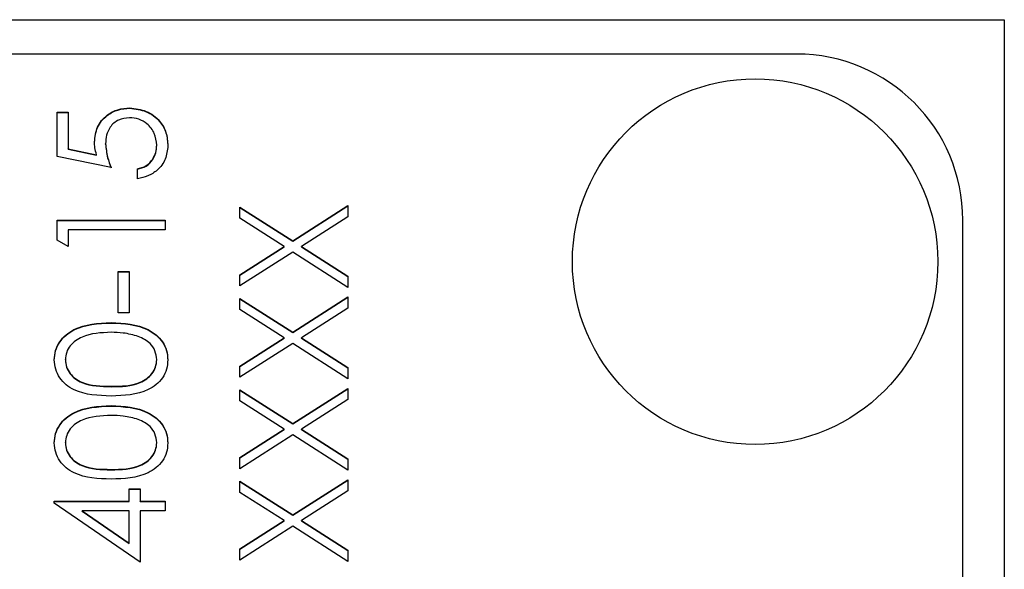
# Model space of a CAD drawing. Header units: millimetres. Extents: x 408 to 1448, y 79 to 1009.
# Tile 17 of 22: x 790.44 to 802.29, y 553.39 to 560. Entities that reach past the tile are written whole.
import ezdxf

# ---------------------------------------------------------------- set-up
doc = ezdxf.new("R2010")
doc.units = ezdxf.units.MM

msp = doc.modelspace()

# ---------------------------------------------------------------- linework, layer by layer
at = {"color": 7, "linetype": 'Continuous', "lineweight": 25}
for p, q in [((781.289, 560.002), (802.289, 560.002)), ((802.289, 560.002), (802.289, 519.002)), ((799.789, 559.589), (787.789, 559.589)), ((790.889, 558.89), (791.022, 558.89)), ((790.889, 558.357), (790.889, 558.89)), ((790.889, 558.886), (791.022, 558.886)), ((791.022, 558.89), (791.022, 558.448)), ((791.764, 558.936), (791.764, 558.94)), ((791.472, 558.506), (791.472, 558.51)), ((792.089, 558.489), (792.089, 558.494)), ((791.022, 558.448), (791.364, 558.378)), ((791.022, 558.444), (791.022, 558.448)), ((791.022, 558.444), (791.364, 558.374)), ((791.364, 558.374), (791.364, 558.378)), ((791.539, 558.224), (790.889, 558.357)), ((791.855, 558.09), (791.855, 558.207)), ((793.089, 557.749), (793.726, 557.342)), ((793.089, 557.615), (793.089, 557.749)), ((793.089, 557.745), (793.726, 557.338)), ((793.726, 557.342), (794.389, 557.766)), ((793.726, 557.338), (794.389, 557.762)), ((794.389, 557.766), (794.389, 557.631)), ((790.889, 557.591), (792.189, 557.591)), ((790.889, 557.351), (790.889, 557.591)), ((790.889, 557.587), (792.189, 557.587)), ((792.189, 557.591), (792.189, 557.474)), ((793.621, 557.275), (793.089, 557.615)), ((794.389, 557.631), (793.831, 557.275)), ((801.789, 521.622), (801.789, 557.591)), ((791.022, 557.474), (791.022, 557.275)), ((792.189, 557.474), (791.022, 557.474)), ((791.022, 557.275), (790.889, 557.351)), ((793.726, 557.338), (793.726, 557.342)), ((793.089, 556.934), (793.621, 557.275)), ((793.089, 556.93), (793.621, 557.27)), ((793.726, 557.207), (793.089, 556.8)), ((793.621, 557.27), (793.621, 557.275)), ((794.389, 556.783), (793.726, 557.207)), ((793.831, 557.275), (794.389, 556.918)), ((793.831, 557.27), (793.831, 557.275)), ((793.831, 557.27), (794.389, 556.914)), ((791.622, 556.975), (791.755, 556.975)), ((791.622, 556.475), (791.622, 556.975)), ((791.622, 556.971), (791.755, 556.971)), ((791.755, 556.975), (791.755, 556.475)), ((793.089, 556.8), (793.089, 556.934)), ((794.389, 556.918), (794.389, 556.783)), ((793.089, 556.65), (793.726, 556.243)), ((793.089, 556.516), (793.089, 556.65)), ((793.089, 556.646), (793.726, 556.239)), ((793.726, 556.243), (794.389, 556.667)), ((793.726, 556.239), (794.389, 556.663)), ((794.389, 556.667), (794.389, 556.532)), ((793.621, 556.175), (793.089, 556.516)), ((794.389, 556.532), (793.831, 556.175)), ((791.539, 556.354), (791.539, 556.359)), ((791.755, 556.475), (791.622, 556.475)), ((793.726, 556.239), (793.726, 556.243)), ((793.089, 555.835), (793.621, 556.175)), ((793.089, 555.831), (793.621, 556.171)), ((793.621, 556.171), (793.621, 556.175)), ((793.831, 556.175), (794.389, 555.819)), ((793.831, 556.171), (793.831, 556.175)), ((793.831, 556.171), (794.389, 555.815)), ((793.726, 556.108), (793.089, 555.701)), ((794.389, 555.684), (793.726, 556.108)), ((790.989, 555.91), (790.989, 555.914)), ((792.089, 555.91), (792.089, 555.914)), ((793.089, 555.701), (793.089, 555.835)), ((794.389, 555.819), (794.389, 555.684)), ((791.539, 555.588), (791.539, 555.593)), ((793.089, 555.551), (793.726, 555.144)), ((793.089, 555.417), (793.089, 555.551)), ((793.089, 555.547), (793.726, 555.14)), ((793.726, 555.144), (794.389, 555.568)), ((793.726, 555.14), (794.389, 555.564)), ((794.389, 555.568), (794.389, 555.433)), ((793.621, 555.076), (793.089, 555.417)), ((794.389, 555.433), (793.831, 555.076)), ((791.539, 555.355), (791.539, 555.36)), ((793.089, 554.736), (793.621, 555.076)), ((793.089, 554.732), (793.621, 555.072)), ((793.621, 555.072), (793.621, 555.076)), ((793.726, 555.14), (793.726, 555.144)), ((793.831, 555.076), (794.389, 554.72)), ((793.831, 555.072), (793.831, 555.076)), ((793.831, 555.072), (794.389, 554.716)), ((793.726, 555.009), (793.089, 554.602)), ((794.389, 554.585), (793.726, 555.009)), ((790.989, 554.911), (790.989, 554.915)), ((792.089, 554.911), (792.089, 554.915)), ((793.089, 554.602), (793.089, 554.736)), ((794.389, 554.72), (794.389, 554.585)), ((791.539, 554.589), (791.539, 554.594)), ((793.726, 554.045), (794.389, 554.469)), ((793.726, 554.041), (794.389, 554.464)), ((794.389, 554.469), (794.389, 554.334)), ((791.755, 554.36), (791.889, 554.36)), ((791.755, 554.211), (791.755, 554.36)), ((791.755, 554.356), (791.889, 554.356)), ((791.889, 554.36), (791.889, 554.211)), ((793.089, 554.452), (793.726, 554.045)), ((793.089, 554.317), (793.089, 554.452)), ((793.089, 554.448), (793.726, 554.041)), ((793.621, 553.977), (793.089, 554.317)), ((794.389, 554.334), (793.831, 553.977)), ((790.855, 554.211), (791.755, 554.211)), ((790.855, 554.187), (790.855, 554.211)), ((790.855, 554.206), (791.755, 554.206)), ((791.889, 553.478), (790.855, 554.187)), ((791.755, 554.206), (791.755, 554.211)), ((791.889, 554.211), (792.189, 554.211)), ((791.889, 554.206), (791.889, 554.211)), ((791.889, 554.206), (792.189, 554.206)), ((792.189, 554.211), (792.189, 554.094)), ((791.191, 554.09), (791.191, 554.094)), ((791.191, 554.094), (791.755, 553.707)), ((791.755, 554.094), (791.191, 554.094)), ((791.191, 554.09), (791.755, 553.703)), ((791.755, 553.707), (791.755, 554.094)), ((791.889, 554.094), (791.889, 553.478)), ((792.189, 554.094), (791.889, 554.094)), ((793.726, 554.041), (793.726, 554.045)), ((793.089, 553.637), (793.621, 553.977)), ((793.089, 553.633), (793.621, 553.973)), ((793.726, 553.91), (793.089, 553.503)), ((793.621, 553.973), (793.621, 553.977)), ((794.389, 553.486), (793.726, 553.91)), ((793.831, 553.977), (794.389, 553.621)), ((793.831, 553.973), (793.831, 553.977)), ((793.831, 553.973), (794.389, 553.617)), ((791.755, 553.703), (791.755, 553.707)), ((793.089, 553.503), (793.089, 553.637)), ((794.389, 553.621), (794.389, 553.486))]:
    msp.add_line(p, q, dxfattribs=at)
msp.add_circle((799.29, 557.092), 2.199, dxfattribs=at)
msp.add_arc((799.79, 557.59), 1.999, 0.0249, 90.0248, dxfattribs=at)
for points, knots in [([(791.339, 558.531), (791.345, 558.593), (791.359, 558.717), (791.476, 558.854), (791.618, 558.93), (791.715, 558.936), (791.764, 558.94)], [0, 0, 0, 0, 0.279688, 0.559025, 0.779292, 1, 1, 1, 1]), ([(791.339, 558.527), (791.345, 558.589), (791.359, 558.713), (791.476, 558.85), (791.618, 558.926), (791.715, 558.932), (791.764, 558.936)], [0, 0, 0, 0, 0.279688, 0.559025, 0.779292, 1, 1, 1, 1]), ([(791.764, 558.94), (791.831, 558.932), (791.966, 558.917), (792.123, 558.8), (792.21, 558.646), (792.218, 558.54), (792.222, 558.487)], [0, 0, 0, 0, 0.279864, 0.559271, 0.779424, 1, 1, 1, 1]), ([(791.764, 558.936), (791.831, 558.928), (791.966, 558.913), (792.123, 558.796), (792.21, 558.642), (792.218, 558.536), (792.222, 558.483)], [0, 0, 0, 0, 0.2798641, 0.559271, 0.7794235, 1, 1, 1, 1]), ([(791.759, 558.823), (791.714, 558.818), (791.624, 558.809), (791.527, 558.721), (791.478, 558.615), (791.474, 558.545), (791.472, 558.51)], [0, 0, 0, 0, 0.279539, 0.558617, 0.779047, 1, 1, 1, 1]), ([(792.089, 558.494), (792.083, 558.542), (792.072, 558.64), (791.983, 558.748), (791.874, 558.814), (791.797, 558.82), (791.759, 558.823)], [0, 0, 0, 0, 0.279617, 0.559357, 0.779559, 1, 1, 1, 1]), ([(791.364, 558.378), (791.356, 558.406), (791.342, 558.456), (791.34, 558.508), (791.339, 558.531)], [0, 0, 0, 0, 0.560064, 1, 1, 1, 1]), ([(791.472, 558.51), (791.478, 558.455), (791.488, 558.357), (791.523, 558.264), (791.539, 558.224)], [0, 0, 0, 0, 0.559416, 1, 1, 1, 1]), ([(791.472, 558.506), (791.478, 558.451), (791.488, 558.352), (791.523, 558.26), (791.539, 558.22)], [0, 0, 0, 0, 0.559416, 1, 1, 1, 1]), ([(791.855, 558.207), (791.892, 558.217), (791.965, 558.237), (792.04, 558.317), (792.081, 558.405), (792.086, 558.464), (792.089, 558.494)], [0, 0, 0, 0, 0.2800502, 0.5591657, 0.7795831, 1, 1, 1, 1]), ([(791.855, 558.203), (791.892, 558.213), (791.965, 558.233), (792.04, 558.312), (792.081, 558.401), (792.086, 558.46), (792.089, 558.489)], [0, 0, 0, 0, 0.28005, 0.559166, 0.779583, 1, 1, 1, 1]), ([(792.222, 558.487), (792.216, 558.431), (792.205, 558.32), (792.106, 558.194), (791.984, 558.116), (791.898, 558.099), (791.855, 558.09)], [0, 0, 0, 0, 0.279625, 0.559019, 0.77938, 1, 1, 1, 1]), ([(790.855, 555.91), (790.858, 555.949), (790.865, 556.025), (790.932, 556.164), (791.149, 556.34), (791.383, 556.351), (791.539, 556.359)], [0, 0, 0, 0, 0.1256, 0.251197, 0.500581, 1, 1, 1, 1]), ([(791.539, 556.359), (791.695, 556.351), (791.929, 556.341), (792.145, 556.164), (792.213, 556.025), (792.219, 555.949), (792.222, 555.91)], [0, 0, 0, 0, 0.499407, 0.748743, 0.874372, 1, 1, 1, 1]), ([(790.855, 555.906), (790.858, 555.944), (790.865, 556.021), (790.932, 556.16), (791.149, 556.336), (791.383, 556.347), (791.539, 556.354)], [0, 0, 0, 0, 0.1256, 0.251197, 0.500581, 1, 1, 1, 1]), ([(791.539, 556.242), (791.418, 556.237), (791.237, 556.23), (791.059, 556.109), (790.998, 556.003), (790.992, 555.944), (790.989, 555.914)], [0, 0, 0, 0, 0.500072, 0.749021, 0.874598, 1, 1, 1, 1]), ([(791.539, 556.354), (791.695, 556.347), (791.929, 556.336), (792.145, 556.16), (792.213, 556.021), (792.219, 555.944), (792.222, 555.906)], [0, 0, 0, 0, 0.499407, 0.748743, 0.874372, 1, 1, 1, 1]), ([(791.866, 556.193), (791.806, 556.209), (791.699, 556.239), (791.588, 556.241), (791.539, 556.242)], [0, 0, 0, 0, 0.559599, 1, 1, 1, 1]), ([(792.089, 555.914), (792.084, 555.95), (792.075, 556.021), (792.001, 556.13), (791.917, 556.169), (791.866, 556.193)], [0, 0, 0, 0, 0.280257, 0.560781, 1, 1, 1, 1]), ([(791.539, 555.476), (791.384, 555.481), (791.19, 555.487), (790.994, 555.608), (790.917, 555.693), (790.865, 555.796), (790.859, 555.872), (790.855, 555.91)], [0, 0, 0, 0, 0.498702, 0.624177, 0.749467, 0.874745, 1, 1, 1, 1]), ([(790.989, 555.914), (790.992, 555.884), (790.998, 555.825), (791.043, 555.746), (791.107, 555.683), (791.266, 555.597), (791.417, 555.595), (791.539, 555.593)], [0, 0, 0, 0, 0.125139, 0.250418, 0.375519, 0.500847, 1, 1, 1, 1]), ([(790.989, 555.91), (790.992, 555.88), (790.998, 555.821), (791.043, 555.742), (791.107, 555.679), (791.266, 555.593), (791.417, 555.59), (791.539, 555.588)], [0, 0, 0, 0, 0.125139, 0.250418, 0.375519, 0.500847, 1, 1, 1, 1]), ([(791.539, 555.593), (791.66, 555.594), (791.842, 555.595), (792.02, 555.72), (792.079, 555.825), (792.086, 555.885), (792.089, 555.914)], [0, 0, 0, 0, 0.500291, 0.749086, 0.874606, 1, 1, 1, 1]), ([(792.222, 555.91), (792.219, 555.872), (792.213, 555.797), (792.145, 555.659), (791.926, 555.488), (791.694, 555.481), (791.539, 555.476)], [0, 0, 0, 0, 0.125551, 0.25109, 0.50025, 1, 1, 1, 1]), ([(791.539, 555.588), (791.66, 555.589), (791.842, 555.591), (792.02, 555.716), (792.079, 555.821), (792.086, 555.88), (792.089, 555.91)], [0, 0, 0, 0, 0.500291, 0.749086, 0.874606, 1, 1, 1, 1]), ([(790.855, 554.911), (790.858, 554.949), (790.865, 555.026), (790.932, 555.165), (791.149, 555.341), (791.383, 555.352), (791.539, 555.36)], [0, 0, 0, 0, 0.1256, 0.251197, 0.500581, 1, 1, 1, 1]), ([(790.855, 554.907), (790.858, 554.945), (790.865, 555.022), (790.932, 555.161), (791.149, 555.337), (791.383, 555.348), (791.539, 555.355)], [0, 0, 0, 0, 0.1256, 0.251197, 0.500581, 1, 1, 1, 1]), ([(791.539, 555.36), (791.695, 555.352), (791.929, 555.341), (792.145, 555.165), (792.213, 555.026), (792.219, 554.949), (792.222, 554.911)], [0, 0, 0, 0, 0.4994065, 0.7487427, 0.8743724, 1, 1, 1, 1]), ([(791.539, 555.355), (791.695, 555.348), (791.929, 555.337), (792.145, 555.161), (792.213, 555.022), (792.219, 554.945), (792.222, 554.907)], [0, 0, 0, 0, 0.499407, 0.748743, 0.874372, 1, 1, 1, 1]), ([(791.539, 555.243), (791.418, 555.238), (791.237, 555.231), (791.059, 555.109), (790.998, 555.004), (790.992, 554.945), (790.989, 554.915)], [0, 0, 0, 0, 0.5000715, 0.7490206, 0.8745985, 1, 1, 1, 1]), ([(791.866, 555.194), (791.806, 555.21), (791.699, 555.24), (791.588, 555.242), (791.539, 555.243)], [0, 0, 0, 0, 0.559599, 1, 1, 1, 1]), ([(792.089, 554.915), (792.084, 554.951), (792.075, 555.022), (792.001, 555.131), (791.917, 555.17), (791.866, 555.194)], [0, 0, 0, 0, 0.2802572, 0.5607811, 1, 1, 1, 1]), ([(791.539, 554.477), (791.384, 554.482), (791.19, 554.488), (790.994, 554.609), (790.917, 554.694), (790.865, 554.797), (790.859, 554.873), (790.855, 554.911)], [0, 0, 0, 0, 0.498702, 0.624177, 0.749467, 0.874745, 1, 1, 1, 1]), ([(790.989, 554.915), (790.992, 554.885), (790.998, 554.826), (791.043, 554.747), (791.107, 554.684), (791.266, 554.598), (791.417, 554.595), (791.539, 554.594)], [0, 0, 0, 0, 0.125139, 0.250418, 0.375519, 0.500847, 1, 1, 1, 1]), ([(790.989, 554.911), (790.992, 554.881), (790.998, 554.822), (791.043, 554.743), (791.107, 554.68), (791.266, 554.594), (791.417, 554.591), (791.539, 554.589)], [0, 0, 0, 0, 0.125139, 0.250418, 0.375519, 0.500847, 1, 1, 1, 1]), ([(791.539, 554.594), (791.66, 554.594), (791.842, 554.596), (792.02, 554.721), (792.079, 554.826), (792.086, 554.885), (792.089, 554.915)], [0, 0, 0, 0, 0.500291, 0.749086, 0.874606, 1, 1, 1, 1]), ([(792.222, 554.911), (792.219, 554.873), (792.213, 554.797), (792.145, 554.66), (791.926, 554.489), (791.694, 554.482), (791.539, 554.477)], [0, 0, 0, 0, 0.1255507, 0.25109, 0.5002501, 1, 1, 1, 1]), ([(791.539, 554.589), (791.66, 554.59), (791.842, 554.592), (792.02, 554.716), (792.079, 554.822), (792.086, 554.881), (792.089, 554.911)], [0, 0, 0, 0, 0.5002912, 0.749086, 0.8746062, 1, 1, 1, 1])]:
    msp.add_open_spline(points, degree=3, knots=knots, dxfattribs=at)

doc.saveas('drawing.dxf')
